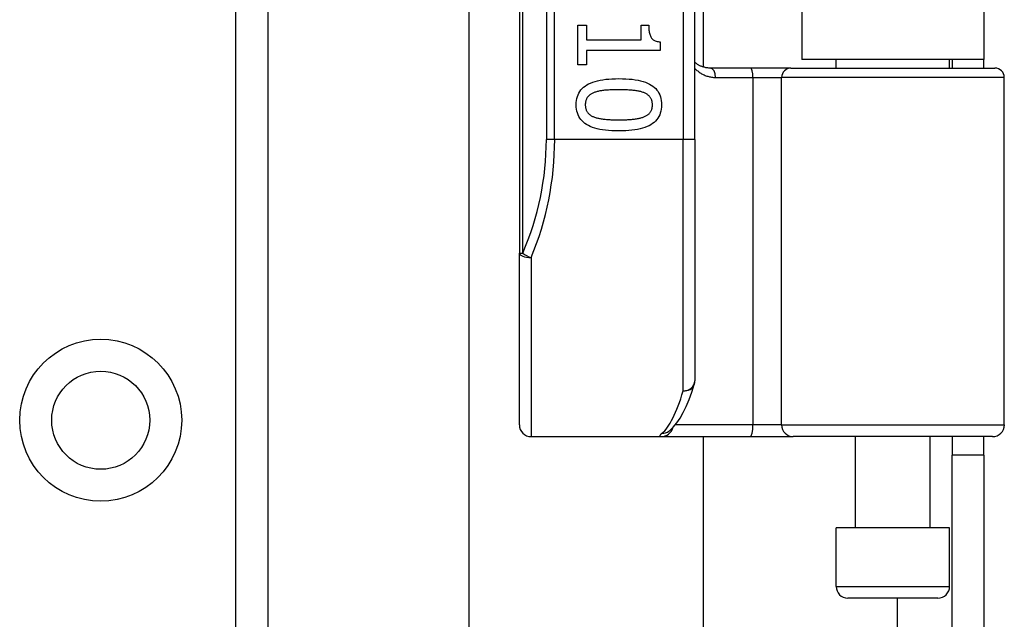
# Model space of a CAD drawing. Header units: inches. Extents: x 3.3 to 80.3, y 4.6 to 43.1.
# Tile 50 of 80: x 17.5 to 19.2, y 27 to 28. Entities that reach past the tile are written whole.
import ezdxf

# ---------------------------------------------------------------- set-up
doc = ezdxf.new("R2010")
doc.units = ezdxf.units.IN
doc.header["$MEASUREMENT"] = 0
doc.layers.add('Visible Edges(ANSI)', color=7, linetype='Continuous', lineweight=25)
doc.layers.add('Visible Tangent Edges(ANSI)', color=7, linetype='Continuous', lineweight=25)

msp = doc.modelspace()

# ---------------------------------------------------------------- linework, layer by layer
at = {"layer": 'Visible Edges(ANSI)'}
for p, q in [((17.9671, 31.5613), (17.9671, 14.1755)), ((18.3906, 29.461), (18.3906, 27.5788)), ((18.6859, 27.7699), (18.6859, 29.2699)), ((18.6997, 29.1479), (18.6997, 27.8918)), ((18.8661, 29.1354), (18.8661, 27.9044)), ((19.1721, 29.1354), (19.1721, 27.9044)), ((18.306, 17.6518), (18.306, 28.0849)), ((18.4892, 27.9624), (18.5033, 27.9624)), ((18.4892, 27.8952), (18.4892, 27.9624)), ((18.5033, 27.9624), (18.5033, 27.9374)), ((18.5956, 27.9624), (18.6082, 27.9624)), ((18.5956, 27.9374), (18.5956, 27.9624)), ((18.5033, 27.9374), (18.5956, 27.9374)), ((18.5033, 27.9196), (18.5033, 27.8952)), ((18.6274, 27.9196), (18.5033, 27.9196)), ((18.6274, 27.9339), (18.6274, 27.9196)), ((19.1721, 27.9044), (18.8661, 27.9044)), ((18.9237, 27.89), (18.9237, 27.9044)), ((19.1146, 27.89), (19.1146, 27.9044)), ((19.1191, 27.9044), (19.1191, 27.89)), ((19.1721, 27.89), (19.1721, 27.9044)), ((18.5033, 27.8952), (18.4892, 27.8952)), ((18.7801, 27.89), (18.7117, 27.89)), ((18.8476, 27.89), (18.7801, 27.89)), ((18.8476, 27.89), (19.1909, 27.89)), ((19.2066, 27.2896), (19.2066, 27.8742)), ((18.6859, 27.7699), (18.6859, 27.3636)), ((18.3906, 27.2896), (18.3906, 27.5788)), ((18.642, 27.2789), (18.6425, 27.2793)), ((18.4103, 27.2699), (18.6298, 27.2699)), ((18.6298, 27.2699), (18.7792, 27.2699)), ((18.6997, 27.2699), (18.6997, 18.4669)), ((18.7792, 27.2699), (18.8516, 27.2699)), ((19.187, 27.2699), (18.8516, 27.2699)), ((18.9561, 27.1163), (18.9561, 27.2699)), ((19.0821, 27.1163), (19.0821, 27.2699)), ((19.1191, 27.2699), (19.1191, 27.2389)), ((19.1721, 27.2389), (19.1721, 27.2699)), ((19.1191, 26.9269), (19.1191, 27.2389)), ((19.1721, 27.2389), (19.1191, 27.2389)), ((19.1721, 27.2389), (19.1721, 26.9269)), ((19.1146, 27.1163), (18.9237, 27.1163)), ((18.9237, 27.0179), (18.9237, 27.1163)), ((19.1146, 27.0179), (19.1146, 27.1163)), ((19.0949, 26.9982), (18.9433, 26.9982))]:
    msp.add_line(p, q, dxfattribs=at)
at = {"layer": 'Visible Edges(ANSI)', "flags": 128}
for points in [[(18.6082, 27.9624), (18.6083, 27.9601), (18.6083, 27.9579), (18.6085, 27.9558), (18.6087, 27.9538), (18.6089, 27.9519), (18.6092, 27.9501), (18.6096, 27.9484), (18.61, 27.9468), (18.6105, 27.9453), (18.611, 27.944), (18.6116, 27.9427), (18.6123, 27.9415), (18.613, 27.9404), (18.6138, 27.9394), (18.6147, 27.9385), (18.6157, 27.9377), (18.6168, 27.9369), (18.6181, 27.9363), (18.6194, 27.9357), (18.6208, 27.9352), (18.6223, 27.9347), (18.6239, 27.9344), (18.6256, 27.9341), (18.6274, 27.9339)], [(18.7117, 27.89), (18.7104, 27.89), (18.7092, 27.89), (18.708, 27.8901), (18.7068, 27.8903), (18.7056, 27.8904), (18.7044, 27.8906), (18.7032, 27.8909), (18.7021, 27.8912), (18.7009, 27.8915), (18.6998, 27.8918), (18.6987, 27.8922), (18.6976, 27.8926), (18.6965, 27.893), (18.6955, 27.8934), (18.6944, 27.8939), (18.6934, 27.8944), (18.6924, 27.895), (18.6914, 27.8956), (18.6905, 27.8962), (18.6895, 27.8968), (18.6886, 27.8975), (18.6877, 27.8981), (18.6868, 27.8988), (18.6859, 27.8996)], [(18.4863, 27.8281), (18.4864, 27.8318), (18.4868, 27.8353), (18.4874, 27.8387), (18.4883, 27.8419), (18.4894, 27.8449), (18.4907, 27.8478), (18.4923, 27.8505), (18.4942, 27.8531), (18.4963, 27.8554), (18.4986, 27.8576), (18.5012, 27.8596), (18.504, 27.8615), (18.5071, 27.8632), (18.5104, 27.8648), (18.514, 27.8662), (18.5179, 27.8674), (18.522, 27.8685), (18.5263, 27.8695), (18.531, 27.8703), (18.5359, 27.871), (18.541, 27.8715), (18.5464, 27.8719), (18.5521, 27.8721), (18.558, 27.8722)], [(18.558, 27.8722), (18.5641, 27.8721), (18.5699, 27.8719), (18.5754, 27.8715), (18.5806, 27.871), (18.5856, 27.8703), (18.5903, 27.8695), (18.5947, 27.8685), (18.5988, 27.8674), (18.6027, 27.8661), (18.6062, 27.8647), (18.6095, 27.8631), (18.6125, 27.8614), (18.6153, 27.8595), (18.6178, 27.8575), (18.6201, 27.8553), (18.6221, 27.8529), (18.6239, 27.8504), (18.6255, 27.8477), (18.6268, 27.8448), (18.6279, 27.8418), (18.6287, 27.8386), (18.6293, 27.8353), (18.6297, 27.8317), (18.6298, 27.8281)], [(18.558, 27.8534), (18.5556, 27.8534), (18.5533, 27.8534), (18.551, 27.8534), (18.5488, 27.8533), (18.5467, 27.8533), (18.5447, 27.8532), (18.5427, 27.8531), (18.5408, 27.853), (18.5389, 27.8529), (18.5371, 27.8528), (18.5354, 27.8527), (18.5338, 27.8525), (18.5322, 27.8524), (18.5306, 27.8522), (18.529, 27.8519), (18.5275, 27.8517), (18.526, 27.8514), (18.5246, 27.8511), (18.5231, 27.8508), (18.5217, 27.8504), (18.5204, 27.85), (18.519, 27.8496), (18.5177, 27.8492), (18.5164, 27.8487)], [(18.6, 27.8486), (18.5988, 27.8491), (18.5975, 27.8495), (18.5962, 27.8499), (18.5949, 27.8503), (18.5935, 27.8506), (18.592, 27.851), (18.5905, 27.8513), (18.589, 27.8515), (18.5873, 27.8518), (18.5857, 27.852), (18.584, 27.8522), (18.5822, 27.8524), (18.5804, 27.8526), (18.5786, 27.8527), (18.5767, 27.8528), (18.5748, 27.853), (18.5728, 27.8531), (18.5708, 27.8532), (18.5688, 27.8532), (18.5667, 27.8533), (18.5646, 27.8533), (18.5624, 27.8534), (18.5602, 27.8534), (18.558, 27.8534)], [(18.5164, 27.8487), (18.5153, 27.8483), (18.5142, 27.8478), (18.5131, 27.8472), (18.512, 27.8467), (18.5111, 27.8461), (18.5101, 27.8455), (18.5092, 27.8448), (18.5084, 27.8441), (18.5076, 27.8434), (18.5068, 27.8427), (18.5061, 27.8419), (18.5054, 27.8411), (18.5048, 27.8402), (18.5043, 27.8393), (18.5038, 27.8384), (18.5033, 27.8374), (18.5029, 27.8364), (18.5026, 27.8353), (18.5023, 27.8342), (18.502, 27.8331), (18.5018, 27.8319), (18.5017, 27.8307), (18.5016, 27.8294), (18.5016, 27.8281)], [(18.6145, 27.8281), (18.6145, 27.8293), (18.6144, 27.8306), (18.6143, 27.8317), (18.6141, 27.8329), (18.6139, 27.834), (18.6136, 27.8351), (18.6133, 27.8361), (18.6129, 27.8371), (18.6124, 27.8381), (18.612, 27.839), (18.6114, 27.8399), (18.6109, 27.8407), (18.6102, 27.8416), (18.6096, 27.8423), (18.6088, 27.8431), (18.608, 27.8438), (18.6072, 27.8445), (18.6063, 27.8452), (18.6054, 27.8458), (18.6044, 27.8464), (18.6034, 27.847), (18.6023, 27.8476), (18.6012, 27.8481), (18.6, 27.8486)], [(18.5581, 27.7841), (18.5521, 27.7841), (18.5463, 27.7844), (18.5408, 27.7847), (18.5356, 27.7853), (18.5306, 27.7859), (18.526, 27.7868), (18.5216, 27.7877), (18.5174, 27.7889), (18.5136, 27.7901), (18.51, 27.7916), (18.5067, 27.7931), (18.5037, 27.7948), (18.5009, 27.7967), (18.4984, 27.7988), (18.4961, 27.801), (18.494, 27.8033), (18.4922, 27.8058), (18.4906, 27.8085), (18.4893, 27.8114), (18.4882, 27.8144), (18.4874, 27.8176), (18.4868, 27.8209), (18.4864, 27.8244), (18.4863, 27.8281)], [(18.5016, 27.8281), (18.5016, 27.8268), (18.5017, 27.8256), (18.5018, 27.8244), (18.502, 27.8233), (18.5022, 27.8222), (18.5025, 27.8211), (18.5028, 27.8201), (18.5032, 27.8191), (18.5036, 27.8181), (18.5041, 27.8172), (18.5046, 27.8163), (18.5052, 27.8155), (18.5059, 27.8147), (18.5065, 27.8139), (18.5073, 27.8132), (18.508, 27.8124), (18.5089, 27.8117), (18.5098, 27.8111), (18.5107, 27.8104), (18.5117, 27.8098), (18.5127, 27.8093), (18.5138, 27.8087), (18.5149, 27.8082), (18.5161, 27.8077)], [(18.6298, 27.8281), (18.6297, 27.8244), (18.6293, 27.8208), (18.6287, 27.8175), (18.6278, 27.8143), (18.6267, 27.8113), (18.6253, 27.8084), (18.6237, 27.8057), (18.6218, 27.8032), (18.6197, 27.8008), (18.6174, 27.7986), (18.6148, 27.7966), (18.6119, 27.7947), (18.6088, 27.793), (18.6055, 27.7915), (18.6019, 27.7901), (18.598, 27.7888), (18.5939, 27.7877), (18.5895, 27.7867), (18.5849, 27.7859), (18.5801, 27.7853), (18.5749, 27.7847), (18.5696, 27.7844), (18.564, 27.7841), (18.5581, 27.7841)], [(18.6002, 27.8079), (18.6013, 27.8083), (18.6024, 27.8088), (18.6035, 27.8094), (18.6045, 27.8099), (18.6055, 27.8105), (18.6064, 27.8112), (18.6072, 27.8118), (18.6081, 27.8125), (18.6088, 27.8132), (18.6096, 27.8139), (18.6102, 27.8147), (18.6109, 27.8155), (18.6114, 27.8163), (18.612, 27.8172), (18.6124, 27.8181), (18.6129, 27.8191), (18.6133, 27.82), (18.6136, 27.8211), (18.6139, 27.8221), (18.6141, 27.8232), (18.6143, 27.8244), (18.6144, 27.8256), (18.6145, 27.8268), (18.6145, 27.8281)], [(18.5161, 27.8077), (18.5173, 27.8073), (18.5185, 27.8069), (18.5197, 27.8065), (18.5211, 27.8061), (18.5224, 27.8058), (18.5238, 27.8055), (18.5253, 27.8051), (18.5268, 27.8049), (18.5284, 27.8046), (18.53, 27.8044), (18.5317, 27.8041), (18.5334, 27.8039), (18.5352, 27.8038), (18.537, 27.8036), (18.5389, 27.8035), (18.5408, 27.8033), (18.5428, 27.8032), (18.5448, 27.8031), (18.5469, 27.803), (18.5491, 27.803), (18.5512, 27.8029), (18.5535, 27.8029), (18.5558, 27.8028), (18.5581, 27.8028)], [(18.5581, 27.8028), (18.5604, 27.8028), (18.5627, 27.8029), (18.565, 27.8029), (18.5671, 27.803), (18.5693, 27.803), (18.5713, 27.8031), (18.5734, 27.8032), (18.5753, 27.8033), (18.5773, 27.8035), (18.5791, 27.8036), (18.581, 27.8038), (18.5827, 27.8039), (18.5844, 27.8041), (18.5861, 27.8044), (18.5877, 27.8046), (18.5893, 27.8049), (18.5908, 27.8052), (18.5923, 27.8055), (18.5937, 27.8058), (18.5951, 27.8062), (18.5965, 27.8066), (18.5978, 27.807), (18.599, 27.8074), (18.6002, 27.8079)], [(18.6425, 27.2793), (18.6494, 27.2856), (18.6556, 27.2929), (18.6612, 27.3012), (18.6665, 27.3105), (18.6714, 27.3208), (18.6762, 27.3321), (18.6807, 27.3445), (18.685, 27.3578)]]:
    msp.add_lwpolyline(points, dxfattribs=at)
at = {"layer": 'Visible Edges(ANSI)'}
msp.add_circle((17.6861, 27.2975), 0.0825, dxfattribs=at)
for centre, radius, start, end in [((19.1909, 27.8742), 0.0157, 0, 90), ((18.6662, 27.3636), 0.0197, 342.9585, 0), ((18.4103, 27.2896), 0.0197, 180, 270), ((19.187, 27.2896), 0.0197, 270, 0), ((18.9433, 27.0179), 0.0197, 180, 270), ((19.0949, 27.0179), 0.0197, 270, 0)]:
    msp.add_arc(centre, radius, start, end, dxfattribs=at)
at = {"layer": 'Visible Tangent Edges(ANSI)'}
for p, q in [((17.9133, 14.1755), (17.9133, 31.5613)), ((18.3964, 27.5788), (18.3964, 29.461)), ((18.4361, 29.2699), (18.4361, 27.7699)), ((18.45, 27.7699), (18.45, 29.2699)), ((18.6662, 29.2699), (18.6662, 27.7699)), ((18.7208, 27.8742), (18.7837, 27.8742)), ((18.7837, 27.8742), (18.8319, 27.8742)), ((18.7837, 27.8742), (18.7837, 27.2896)), ((19.2066, 27.8742), (18.8319, 27.8742)), ((18.8319, 27.2896), (18.8319, 27.8742)), ((18.45, 27.7699), (18.4361, 27.7699)), ((18.6662, 27.7699), (18.45, 27.7699)), ((18.6859, 27.7699), (18.6662, 27.7699)), ((18.6662, 27.347), (18.6662, 27.7699)), ((18.3906, 27.5788), (18.3964, 27.5788)), ((18.4103, 27.571), (18.4103, 27.2699)), ((18.7837, 27.2896), (18.6529, 27.2896)), ((18.8319, 27.2896), (18.7837, 27.2896)), ((18.8319, 27.2896), (19.2066, 27.2896)), ((18.9237, 27.0179), (19.1146, 27.0179)), ((19.0261, 26.9982), (19.0261, 18.7385))]:
    msp.add_line(p, q, dxfattribs=at)
at = {"layer": 'Visible Tangent Edges(ANSI)', "flags": 128}
for points in [[(18.6859, 27.8894), (18.6871, 27.8883), (18.6882, 27.8872), (18.6895, 27.8861), (18.6907, 27.8851), (18.692, 27.8841), (18.6933, 27.8831), (18.6946, 27.8822), (18.6959, 27.8813), (18.6973, 27.8805), (18.6987, 27.8797), (18.7001, 27.879), (18.7016, 27.8783), (18.7031, 27.8777), (18.7046, 27.8771), (18.7061, 27.8766), (18.7077, 27.8761), (18.7092, 27.8757), (18.7108, 27.8753), (18.7125, 27.875), (18.7141, 27.8747), (18.7158, 27.8745), (18.7174, 27.8743), (18.7191, 27.8742), (18.7208, 27.8742)], [(18.6304, 27.2754), (18.6299, 27.2749), (18.6294, 27.2745), (18.6289, 27.2741), (18.6285, 27.2737), (18.6282, 27.2733), (18.6279, 27.273), (18.6276, 27.2727), (18.6273, 27.2723), (18.6272, 27.272), (18.627, 27.2718), (18.6269, 27.2715), (18.6269, 27.2713), (18.6269, 27.271), (18.6269, 27.2708), (18.627, 27.2707), (18.6271, 27.2705), (18.6273, 27.2704), (18.6275, 27.2702), (18.6278, 27.2701), (18.6281, 27.27), (18.6284, 27.27), (18.6288, 27.2699), (18.6293, 27.2699), (18.6298, 27.2699)]]:
    msp.add_lwpolyline(points, dxfattribs=at)
at = {"layer": 'Visible Tangent Edges(ANSI)'}
msp.add_circle((17.6861, 27.2975), 0.1363, dxfattribs=at)
msp.add_arc((17.9557, 27.7699), 0.4803, 336.5561, 0, dxfattribs=at)
for centre, major_axis, ratio, start_param, end_param in [((18.7117, 27.8742), (0, 0.0157), 0.580671, 4.712389, 6.283185), ((18.7801, 27.8742), (0, 0.0157), 0.225879, 4.712389, 6.283185), ((18.8476, 27.8742), (0, 0.0157), 0.998608, 0, 1.570796), ((17.9697, 27.7699), (0, 0.5), 0.96063, 4.303216, 4.712389), ((18.4103, 27.5788), (-0.0197, 0), 0.39785, 0, 1.570796), ((18.4103, 27.5788), (-0.0181, 0.0078), 0.369668, 0.864875, 1.72975), ((18.6662, 27.3636), (0.0197, 0), 0.845842, 4.712389, 6.283185), ((18.6662, 27.3636), (0.0188, -0.0058), 0.834757, 4.962887, 6.283185), ((18.6167, 27.7699), (0, -0.5), 0.185699, 0.148494, 0.562654), ((18.7792, 27.2896), (0, -0.0197), 0.225879, 0, 1.570796), ((18.8516, 27.2896), (0, -0.0197), 0.998608, 4.712389, 6.283185), ((18.6298, 27.2896), (0, -0.0197), 0.985236, 0, 1.320384), ((18.6304, 27.2949), (0.012, -0.0156), 0.971402, 5.610492, 6.283185)]:
    msp.add_ellipse(centre, major_axis=major_axis, ratio=ratio, start_param=start_param, end_param=end_param, dxfattribs=at)

doc.saveas('drawing.dxf')
